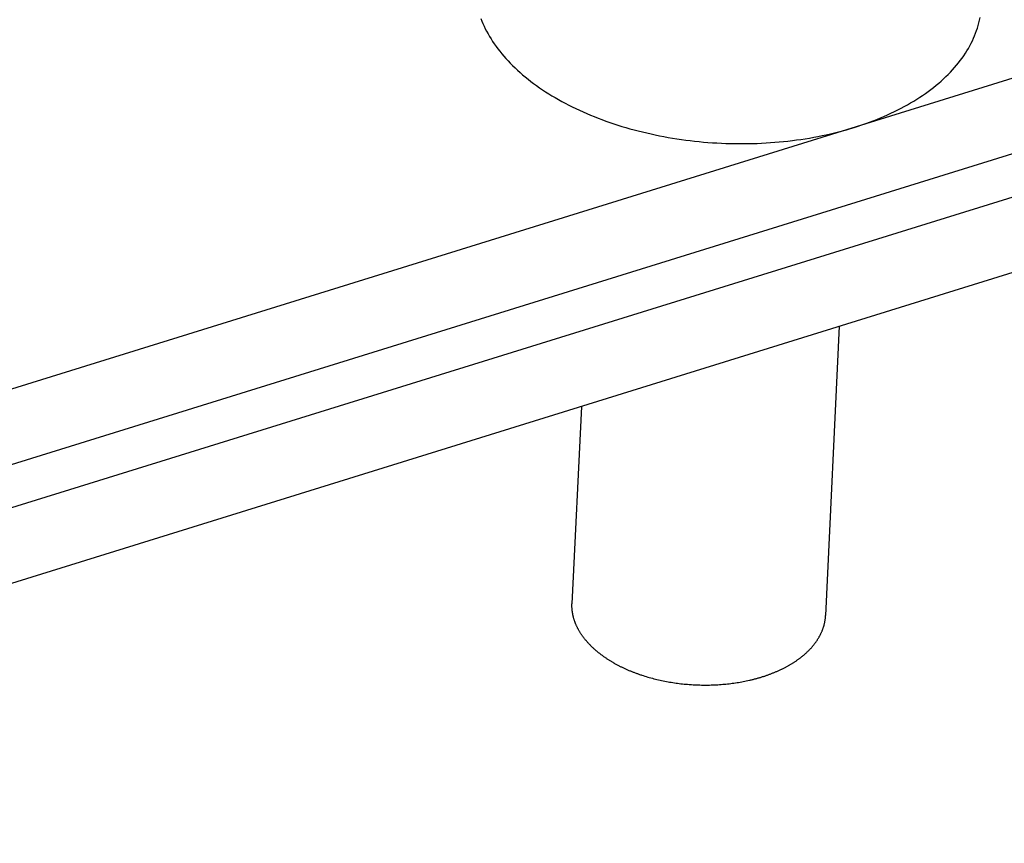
# Model space of a CAD drawing. Extents: x 0 to 841, y 0 to 594.
# Tile 81 of 121: x 792.85 to 794.4, y 145.75 to 147.05. Entities that reach past the tile are written whole.
import ezdxf

# ---------------------------------------------------------------- set-up
doc = ezdxf.new("R2010")
doc.units = 0
doc.header["$LTSCALE"] = 46.255
doc.layers.get('0').update_dxf_attribs({"linetype": 'CONTINUOUS'})
doc.layers.add('DATUM_AXIS', color=7, linetype='CONTINUOUS')

msp = doc.modelspace()

# ---------------------------------------------------------------- linework, layer by layer
at = {"color": 7, "linetype": 'CONTINUOUS'}
msp.add_line((765.2965, 137.792), (795.0297, 147.0251), dxfattribs=at)
at = {"layer": 'DATUM_AXIS', "color": 7, "linetype": 'CONTINUOUS'}
for p, q in [((795.0354, 147.1456), (765.3022, 137.9125)), ((795.0807, 146.9724), (765.3462, 137.7388)), ((795.0757, 146.8521), (765.3405, 137.6183)), ((794.1449, 146.5631), (794.1233, 146.1072)), ((793.7385, 146.4368), (793.7237, 146.1258)), ((793.836, 146.0125), (793.8384, 146.0117)), ((793.8384, 146.0117), (793.8407, 146.011)), ((793.8407, 146.011), (793.8431, 146.0103)), ((793.8431, 146.0103), (793.8455, 146.0096)), ((793.8455, 146.0096), (793.8479, 146.009)), ((793.8479, 146.009), (793.8503, 146.0083)), ((793.8503, 146.0083), (793.8527, 146.0077)), ((793.8527, 146.0077), (793.8551, 146.0071)), ((793.8551, 146.0071), (793.8576, 146.0065)), ((793.8576, 146.0065), (793.86, 146.0059)), ((793.86, 146.0059), (793.8625, 146.0053)), ((793.8625, 146.0053), (793.865, 146.0048)), ((793.865, 146.0048), (793.8675, 146.0043)), ((793.8675, 146.0043), (793.87, 146.0038)), ((793.87, 146.0038), (793.8725, 146.0033)), ((793.8725, 146.0033), (793.875, 146.0028)), ((793.875, 146.0028), (793.8775, 146.0024)), ((793.8775, 146.0024), (793.88, 146.002)), ((793.88, 146.002), (793.8826, 146.0016)), ((793.8826, 146.0016), (793.8851, 146.0012)), ((793.8851, 146.0012), (793.8876, 146.0008)), ((793.8876, 146.0008), (793.8902, 146.0005)), ((793.9763, 146.0004), (793.9788, 146.0007)), ((793.9788, 146.0007), (793.9813, 146.0011)), ((793.9813, 146.0011), (793.9838, 146.0015)), ((793.9838, 146.0015), (793.9863, 146.0019)), ((793.9863, 146.0019), (793.9887, 146.0023)), ((793.9887, 146.0023), (793.9912, 146.0027)), ((793.9912, 146.0027), (793.9936, 146.0032)), ((793.9936, 146.0032), (793.996, 146.0037)), ((793.996, 146.0037), (793.9984, 146.0042)), ((793.9984, 146.0042), (794.0008, 146.0047)), ((794.0008, 146.0047), (794.0032, 146.0052)), ((793.8902, 146.0005), (793.8928, 146.0002)), ((793.8928, 146.0002), (793.8953, 145.9998)), ((793.8953, 145.9998), (793.8979, 145.9996)), ((793.8979, 145.9996), (793.9005, 145.9993)), ((793.9005, 145.9993), (793.9031, 145.999)), ((793.9031, 145.999), (793.9056, 145.9988)), ((793.9056, 145.9988), (793.9082, 145.9986)), ((793.9082, 145.9986), (793.9108, 145.9984)), ((793.9147, 145.9982), (793.9173, 145.998)), ((793.9173, 145.998), (793.9199, 145.9979)), ((793.9199, 145.9979), (793.9225, 145.9978)), ((793.9225, 145.9978), (793.9251, 145.9978)), ((793.9251, 145.9978), (793.9277, 145.9977)), ((793.9277, 145.9977), (793.9303, 145.9977)), ((793.9303, 145.9977), (793.9329, 145.9976)), ((793.9329, 145.9976), (793.9354, 145.9976)), ((793.9354, 145.9976), (793.938, 145.9977)), ((793.938, 145.9977), (793.9406, 145.9977)), ((793.9406, 145.9977), (793.9432, 145.9978)), ((793.9432, 145.9978), (793.9458, 145.9979)), ((793.9458, 145.9979), (793.9484, 145.998)), ((793.9484, 145.998), (793.9509, 145.9981)), ((793.9509, 145.9981), (793.9535, 145.9982)), ((793.9535, 145.9982), (793.9561, 145.9984)), ((793.9561, 145.9984), (793.9586, 145.9986)), ((793.9586, 145.9986), (793.9612, 145.9988)), ((793.9612, 145.9988), (793.9637, 145.999)), ((793.9637, 145.999), (793.9663, 145.9992)), ((793.9663, 145.9992), (793.9688, 145.9995)), ((793.9688, 145.9995), (793.9713, 145.9998)), ((793.9713, 145.9998), (793.9738, 146.0001)), ((793.9738, 146.0001), (793.9763, 146.0004))]:
    msp.add_line(p, q, dxfattribs=at)
for points in [[(793.58, 147.048), (793.5816, 147.0439), (793.5833, 147.0398), (793.5851, 147.0358), (793.5871, 147.0317), (793.5892, 147.0277), (793.5914, 147.0237), (793.5937, 147.0197), (793.5961, 147.0157), (793.5987, 147.0118), (793.6013, 147.0079), (793.6041, 147.004), (793.6069, 147.0001), (793.6099, 146.9962), (793.613, 146.9924), (793.6162, 146.9886), (793.6195, 146.9849), (793.6229, 146.9812)], [(794.1685, 146.8764), (794.1746, 146.8783), (794.1806, 146.8803), (794.1866, 146.8824), (794.1925, 146.8845), (794.1983, 146.8867), (794.2041, 146.889), (794.2097, 146.8913), (794.2153, 146.8937), (794.2209, 146.8961), (794.2263, 146.8986), (794.2317, 146.9012), (794.237, 146.9038), (794.2422, 146.9064), (794.2473, 146.9092), (794.2523, 146.912), (794.2573, 146.9148), (794.2621, 146.9177), (794.2669, 146.9207), (794.2716, 146.9237), (794.2761, 146.9267), (794.2806, 146.9298), (794.285, 146.933), (794.2893, 146.9362), (794.2935, 146.9394), (794.2976, 146.9427), (794.3015, 146.9461), (794.3054, 146.9494), (794.3092, 146.9529), (794.3129, 146.9564), (794.3164, 146.9599), (794.3199, 146.9634), (794.3232, 146.967), (794.3265, 146.9706), (794.3296, 146.9743), (794.3326, 146.978), (794.3355, 146.9818), (794.3383, 146.9855), (794.341, 146.9893), (794.3435, 146.9932), (794.346, 146.997), (794.3483, 147.0009), (794.3505, 147.0048), (794.3526, 147.0088), (794.3545, 147.0128), (794.3564, 147.0168), (794.3581, 147.0208), (794.3597, 147.0248), (794.3612, 147.0289), (794.3626, 147.0329), (794.3638, 147.037), (794.3649, 147.0412), (794.3659, 147.0453), (794.3668, 147.0494)], [(793.6229, 146.9812), (793.6265, 146.9774), (793.6302, 146.9737), (793.634, 146.9701), (793.6378, 146.9664), (793.6418, 146.9629), (793.6459, 146.9593), (793.6501, 146.9558), (793.6544, 146.9523), (793.6588, 146.9489), (793.6632, 146.9455), (793.6678, 146.9422), (793.6725, 146.9389), (793.6773, 146.9357), (793.6821, 146.9325), (793.6871, 146.9293), (793.6921, 146.9262), (793.6972, 146.9232), (793.7024, 146.9202), (793.7077, 146.9172), (793.7131, 146.9144), (793.7185, 146.9115), (793.724, 146.9087), (793.7296, 146.906), (793.7353, 146.9034), (793.7411, 146.9007), (793.7469, 146.8982), (793.7528, 146.8957), (793.7587, 146.8933), (793.7648, 146.8909), (793.7709, 146.8886), (793.777, 146.8864), (793.7832, 146.8842), (793.7895, 146.8821), (793.7958, 146.88), (793.8022, 146.878), (793.8086, 146.8761), (793.8151, 146.8742), (793.8216, 146.8724), (793.8282, 146.8707), (793.8348, 146.8691), (793.8415, 146.8675), (793.8482, 146.866), (793.8549, 146.8645), (793.8617, 146.8631), (793.8685, 146.8618), (793.8754, 146.8606), (793.8822, 146.8594), (793.8891, 146.8583), (793.896, 146.8573), (793.903, 146.8564), (793.91, 146.8555), (793.9169, 146.8547), (793.9239, 146.8539), (793.931, 146.8533), (793.938, 146.8527), (793.945, 146.8522), (793.9521, 146.8518), (793.9591, 146.8514), (793.9662, 146.8511), (793.9732, 146.8509), (793.9803, 146.8507), (793.9873, 146.8507), (793.9944, 146.8507), (794.0014, 146.8508), (794.0084, 146.8509), (794.0154, 146.8511), (794.0225, 146.8514), (794.0294, 146.8518), (794.0364, 146.8523), (794.0433, 146.8528), (794.0503, 146.8534), (794.0572, 146.8541), (794.064, 146.8548), (794.0709, 146.8556), (794.0777, 146.8565), (794.0845, 146.8575), (794.0912, 146.8585), (794.0979, 146.8596), (794.1046, 146.8608), (794.1112, 146.862), (794.1178, 146.8634), (794.1243, 146.8647), (794.1308, 146.8662), (794.1372, 146.8677), (794.1436, 146.8693), (794.1499, 146.871), (794.1562, 146.8727), (794.1624, 146.8745), (794.1685, 146.8764)], [(793.7501, 146.0629), (793.7495, 146.0636), (793.7489, 146.0643), (793.7482, 146.065), (793.7476, 146.0657), (793.747, 146.0664), (793.7464, 146.0671), (793.7458, 146.0678), (793.7452, 146.0685), (793.7446, 146.0692), (793.744, 146.0699), (793.7435, 146.0706), (793.7429, 146.0713), (793.7424, 146.072), (793.7418, 146.0727), (793.7413, 146.0735), (793.7408, 146.0742), (793.7402, 146.0749), (793.7397, 146.0756), (793.7392, 146.0764), (793.7387, 146.0771), (793.7382, 146.0778), (793.7377, 146.0786), (793.7373, 146.0793), (793.7368, 146.08), (793.7363, 146.0808), (793.7359, 146.0815), (793.7354, 146.0822), (793.735, 146.083), (793.7346, 146.0837), (793.7342, 146.0845), (793.7338, 146.0852), (793.7334, 146.086), (793.733, 146.0867), (793.7326, 146.0874), (793.7322, 146.0882), (793.7318, 146.0889), (793.7315, 146.0897), (793.7311, 146.0905), (793.7308, 146.0912), (793.7304, 146.092), (793.7301, 146.0927), (793.7298, 146.0935), (793.7294, 146.0942), (793.7291, 146.095), (793.7288, 146.0958), (793.7286, 146.0965), (793.7283, 146.0973), (793.728, 146.098), (793.7277, 146.0988), (793.7275, 146.0996), (793.7272, 146.1003), (793.727, 146.1011), (793.7268, 146.1019), (793.7265, 146.1026), (793.7263, 146.1034), (793.7261, 146.1042), (793.7259, 146.1049), (793.7257, 146.1057), (793.7255, 146.1065), (793.7254, 146.1073), (793.7252, 146.108), (793.725, 146.1088), (793.7249, 146.1096), (793.7248, 146.1103), (793.7246, 146.1111), (793.7245, 146.1119), (793.7244, 146.1127), (793.7243, 146.1134), (793.7242, 146.1142), (793.7241, 146.115), (793.724, 146.1157), (793.7239, 146.1165), (793.7239, 146.1173), (793.7238, 146.1181), (793.7238, 146.1188), (793.7237, 146.1196), (793.7237, 146.1204), (793.7237, 146.1212), (793.7237, 146.1219), (793.7236, 146.1227), (793.7236, 146.1235), (793.7237, 146.1242), (793.7237, 146.125), (793.7237, 146.1258)], [(794.0032, 146.0052), (794.0044, 146.0055), (794.0056, 146.0058), (794.0068, 146.0061), (794.008, 146.0063), (794.0091, 146.0066), (794.0103, 146.0069), (794.0115, 146.0072), (794.0126, 146.0075), (794.0138, 146.0079), (794.0149, 146.0082), (794.0161, 146.0085), (794.0172, 146.0088), (794.0184, 146.0091), (794.0195, 146.0095), (794.0207, 146.0098), (794.0218, 146.0102), (794.0229, 146.0105), (794.024, 146.0109), (794.0252, 146.0112), (794.0263, 146.0116), (794.0274, 146.0119), (794.0285, 146.0123), (794.0296, 146.0127), (794.0307, 146.0131), (794.0318, 146.0134), (794.0329, 146.0138), (794.034, 146.0142), (794.035, 146.0146), (794.0361, 146.015), (794.0372, 146.0154), (794.0382, 146.0158), (794.0393, 146.0162), (794.0404, 146.0167), (794.0414, 146.0171), (794.0424, 146.0175), (794.0435, 146.0179), (794.0445, 146.0184), (794.0456, 146.0188), (794.0466, 146.0192), (794.0476, 146.0197), (794.0486, 146.0201), (794.0496, 146.0206), (794.0506, 146.0211), (794.0516, 146.0215), (794.0526, 146.022), (794.0536, 146.0225), (794.0546, 146.0229), (794.0556, 146.0234), (794.0565, 146.0239), (794.0575, 146.0244), (794.0585, 146.0249), (794.0594, 146.0254), (794.0604, 146.0259), (794.0613, 146.0264), (794.0622, 146.0269), (794.0632, 146.0274), (794.0641, 146.0279), (794.065, 146.0284), (794.0659, 146.0289), (794.0668, 146.0294), (794.0677, 146.03), (794.0686, 146.0305), (794.0695, 146.031), (794.0704, 146.0316), (794.0713, 146.0321), (794.0721, 146.0327), (794.073, 146.0332), (794.0739, 146.0338), (794.0747, 146.0343), (794.0756, 146.0349), (794.0764, 146.0354), (794.0772, 146.036), (794.0781, 146.0366), (794.0789, 146.0372), (794.0797, 146.0377), (794.0805, 146.0383), (794.0813, 146.0389), (794.0821, 146.0395), (794.0829, 146.0401), (794.0837, 146.0407), (794.0844, 146.0413), (794.0852, 146.0419), (794.086, 146.0425), (794.0867, 146.0431), (794.0875, 146.0437), (794.0882, 146.0443), (794.0889, 146.0449), (794.0896, 146.0455), (794.0904, 146.0461), (794.0911, 146.0468), (794.0918, 146.0474), (794.0925, 146.048), (794.0932, 146.0487), (794.0938, 146.0493), (794.0945, 146.0499), (794.0952, 146.0506), (794.0958, 146.0512), (794.0965, 146.0519), (794.0971, 146.0525), (794.0978, 146.0532), (794.0984, 146.0538), (794.099, 146.0545), (794.0997, 146.0551), (794.1003, 146.0558), (794.1009, 146.0565), (794.1015, 146.0571), (794.102, 146.0578), (794.1026, 146.0585), (794.1032, 146.0592), (794.1038, 146.0598), (794.1043, 146.0605), (794.1049, 146.0612), (794.1054, 146.0619), (794.1059, 146.0626), (794.1065, 146.0633), (794.107, 146.064), (794.1075, 146.0646), (794.108, 146.0653), (794.1085, 146.066), (794.109, 146.0667), (794.1095, 146.0674), (794.1099, 146.0681), (794.1104, 146.0689), (794.1108, 146.0696), (794.1113, 146.0703), (794.1117, 146.071), (794.1122, 146.0717), (794.1126, 146.0724), (794.113, 146.0731), (794.1134, 146.0739), (794.1138, 146.0746), (794.1142, 146.0753), (794.1146, 146.076), (794.115, 146.0768), (794.1153, 146.0775), (794.1157, 146.0782), (794.116, 146.0789), (794.1164, 146.0797), (794.1167, 146.0804), (794.1171, 146.0812), (794.1174, 146.0819), (794.1177, 146.0826), (794.118, 146.0834), (794.1183, 146.0841), (794.1186, 146.0849), (794.1188, 146.0856), (794.1191, 146.0864), (794.1194, 146.0871), (794.1196, 146.0879), (794.1199, 146.0886), (794.1201, 146.0894), (794.1203, 146.0901), (794.1206, 146.0909), (794.1208, 146.0916), (794.121, 146.0924), (794.1212, 146.0931), (794.1214, 146.0939), (794.1215, 146.0946), (794.1217, 146.0954), (794.1219, 146.0962), (794.122, 146.0969), (794.1222, 146.0977), (794.1223, 146.0985), (794.1224, 146.0992), (794.1226, 146.1), (794.1227, 146.1007), (794.1228, 146.1015), (794.1229, 146.1023), (794.1229, 146.1031), (794.123, 146.1038), (794.1231, 146.1046), (794.1232, 146.1054), (794.1232, 146.1061), (794.1233, 146.1072)], [(793.7501, 146.0629), (793.7508, 146.0622), (793.7514, 146.0615), (793.7521, 146.0608), (793.7528, 146.0601), (793.7534, 146.0595), (793.7541, 146.0588), (793.7548, 146.0581), (793.7555, 146.0574), (793.7562, 146.0568), (793.7569, 146.0561), (793.7577, 146.0554), (793.7584, 146.0548), (793.7591, 146.0541), (793.7599, 146.0535), (793.7606, 146.0528), (793.7614, 146.0522), (793.7621, 146.0515), (793.7629, 146.0509), (793.7637, 146.0502), (793.7645, 146.0496), (793.7652, 146.049), (793.766, 146.0483), (793.7668, 146.0477), (793.7677, 146.0471), (793.7685, 146.0464), (793.7693, 146.0458), (793.7701, 146.0452), (793.771, 146.0446), (793.7718, 146.044), (793.7726, 146.0434), (793.7735, 146.0427), (793.7744, 146.0421), (793.7752, 146.0415), (793.7761, 146.0409), (793.777, 146.0403), (793.7779, 146.0398), (793.7788, 146.0392), (793.7796, 146.0386), (793.7806, 146.038), (793.7815, 146.0374), (793.7824, 146.0368), (793.7833, 146.0363), (793.7842, 146.0357), (793.7852, 146.0351), (793.7861, 146.0346), (793.787, 146.034), (793.788, 146.0335), (793.789, 146.0329), (793.7899, 146.0324), (793.7909, 146.0318), (793.7919, 146.0313), (793.7928, 146.0307), (793.7938, 146.0302), (793.7948, 146.0297), (793.7958, 146.0292), (793.7968, 146.0286), (793.7978, 146.0281), (793.7988, 146.0276), (793.7998, 146.0271), (793.8009, 146.0266), (793.8019, 146.0261), (793.8029, 146.0256), (793.804, 146.0251), (793.805, 146.0246), (793.806, 146.0241), (793.8071, 146.0236), (793.8082, 146.0231), (793.8092, 146.0227), (793.8103, 146.0222), (793.8114, 146.0217), (793.8124, 146.0213), (793.8135, 146.0208), (793.8146, 146.0203), (793.8157, 146.0199), (793.8168, 146.0194), (793.8179, 146.019), (793.819, 146.0186), (793.8201, 146.0181), (793.8212, 146.0177), (793.8223, 146.0173), (793.8234, 146.0168), (793.8246, 146.0164), (793.8257, 146.016), (793.8268, 146.0156), (793.828, 146.0152), (793.8291, 146.0148), (793.8302, 146.0144), (793.8314, 146.014), (793.8326, 146.0136), (793.8337, 146.0132), (793.836, 146.0125)], [(793.9108, 145.9984), (793.9121, 145.9983), (793.9147, 145.9982)]]:
    msp.add_lwpolyline(points, dxfattribs=at)

doc.saveas('drawing.dxf')
